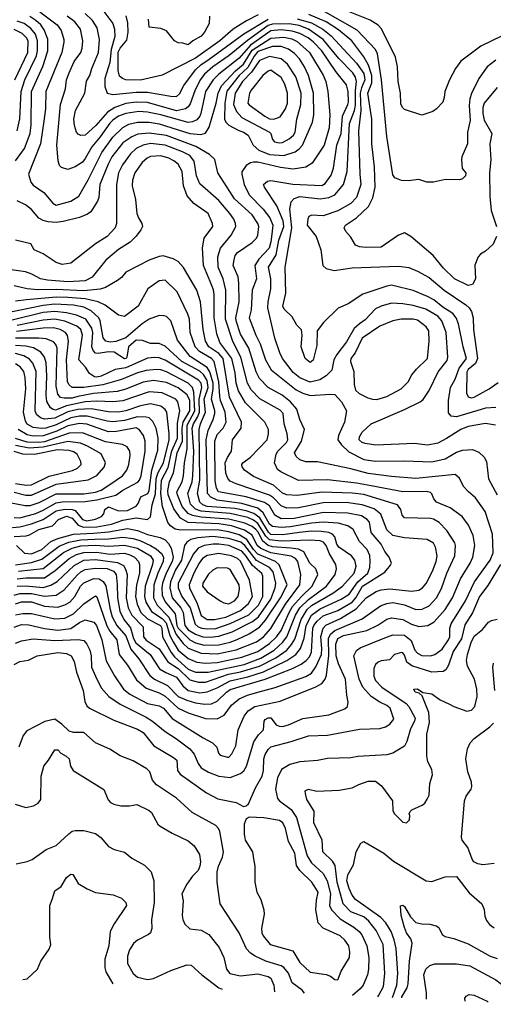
# Model space of a CAD drawing. Extents: x 501367 to 657802, y 482273 to 547541.
# Tile 71 of 256: x 552373 to 555638, y 485413 to 492201. Entities that reach past the tile are written whole.
import ezdxf

# ---------------------------------------------------------------- set-up
doc = ezdxf.new("R2010")
doc.units = 0

msp = doc.modelspace()

# ---------------------------------------------------------------- linework, layer by layer
at = {"layer": '0CON20XD'}
for points in [[(552511.9, 492255), (552632.2, 492165), (552658, 492125), (552677.3, 492065), (552677.3, 492045), (552662.9, 491975), (552552.3, 491705), (552549.8, 491585), (552540.3, 491500.3), (552515.6, 491344.4), (552433.6, 491135), (552450.8, 491080.8), (552465, 491059.4), (552539.9, 491009.9), (552600.4, 490935), (552625, 490922.7), (552725, 490948.9), (552781.1, 490985), (552844.3, 491095.7), (552939.1, 491285), (553015, 491390.3), (553085, 491458.4), (553125, 491479.2), (553185, 491495.2), (553265, 491494.4), (553335, 491482.3), (553545, 491416.3), (553621.9, 491408.1), (553655, 491419.2), (553680.2, 491459.8), (553728.5, 491625), (553741.2, 491695), (553765.3, 491744.7), (553861.6, 491848.4), (553915.1, 491895), (553975, 491990.4), (554105, 492074.1), (554195, 492079.2), (554248.3, 492068.3), (554285, 492050.7), (554371.1, 491975), (554465, 491817.5), (554482.9, 491775), (554498.1, 491705), (554510, 491545), (554505.4, 491455), (554470.8, 491335), (554388.8, 491211.2), (554345, 491183.2), (554258.8, 491171.2), (554171.7, 491181.7), (554015, 491218.9), (553985, 491219.1), (553965, 491214.6), (553934.1, 491195.9), (553905, 491151.2), (553903.2, 491135), (553919.5, 491065), (553953.9, 490993.9), (554052.5, 490895), (554096.7, 490835), (554118.7, 490785), (554111.7, 490721.7), (554105, 490669.2), (554091.8, 490625), (554020.6, 490549.4), (553994.7, 490505), (554005.3, 490415), (553975.2, 490335), (553969.3, 490200.7), (553954.6, 490145), (554001.2, 490025), (554031.6, 489965), (554067.7, 489855), (554105.7, 489785.7), (554278.3, 489648.3), (554325, 489625.2), (554375, 489610), (554515, 489618.9), (554545.7, 489615.7), (554592.5, 489565), (554625.6, 489504.4), (554612.1, 489425), (554570.8, 489335), (554566.8, 489305), (554590.4, 489270.4), (554641.4, 489221.4), (554745, 489169), (554825, 489157.8), (555025, 489159.2), (555215, 489151.4), (555305, 489172.3), (555385, 489219.6), (555425, 489233.1), (555495, 489238.5), (555538.9, 489218.9), (555575, 489184), (555591.5, 489155), (555605.5, 489035), (555665, 488926)], [(552938.5, 492275), (553014, 492175), (553027.2, 492135), (553028.6, 492085), (553004, 491996), (552993.4, 491905), (552960, 491795), (552960.2, 491740.2), (552975.8, 491695), (553015, 491685.3), (553175, 491700), (553255, 491700.4), (553415, 491672.5), (553455, 491670.8), (553475, 491689.1), (553505, 491746.5), (553585.1, 491854.9), (553621.2, 491888.8), (553679.5, 491929.5), (553917.8, 492102.2), (554085.6, 492204.4)], [(555655, 491920.6), (555595.6, 491875), (555537.8, 491795), (555487.4, 491692.6), (555475.4, 491655), (555472.1, 491607.9), (555479.3, 491505), (555460.9, 491425), (555459.2, 491345), (555421.5, 491255), (555419.4, 491235), (555424, 491175), (555448.8, 491145), (555446.2, 491125), (555425, 491103.3), (555405, 491096.7), (555308.3, 491098.3), (555225, 491080.8), (555180.8, 491080.8), (555125, 491098.6), (555050.3, 491089.7), (555005, 491092.2), (554959.4, 491109.4), (554945, 491130), (554904.1, 491395), (554867.8, 491785), (554839.2, 491965), (554825.9, 491995.9), (554698.7, 492128.7), (554395, 492300)], [(555775, 492125.4), (555551.7, 492018.3), (555415, 491914.5), (555376.2, 491865), (555336.8, 491785), (555303.2, 491705), (555299.6, 491665), (555288.9, 491631.1), (555246, 491585), (555221.7, 491568.3), (555145, 491542.5), (555025, 491581.1), (555012.1, 491595), (555001.3, 491621.3), (554999.3, 491695), (554981.1, 491775), (554976.8, 491875), (554962.7, 491942.7), (554868.1, 492138.1), (554843.7, 492163.7), (554788.3, 492198.3), (554594.4, 492275)], [(552345, 491227.1), (552405, 491312.7), (552444.3, 491415), (552451.3, 491475), (552454.8, 491705), (552531.8, 491878.2), (552566.1, 491985), (552566.7, 492066.7), (552540.7, 492130.7), (552518, 492165), (552485.3, 492195), (552442.3, 492222.3)], [(552354.8, 491435.2), (552373.4, 491516.6), (552382.2, 491705), (552409.3, 491785), (552488.3, 491951.7), (552496.7, 491985), (552496.7, 492055), (552481.6, 492101.6), (552450.3, 492140.3), (552404, 492174), (552355, 492191.2)], [(555653.3, 489405), (555585, 489416.6), (555465, 489395.2), (555414.5, 489375.5), (555315, 489312.5), (555255, 489282.3), (555185, 489268), (555095, 489278), (554827.8, 489267.8), (554755, 489278.2), (554733.3, 489285), (554713.5, 489305), (554715.5, 489325), (554733.6, 489356.4), (554795, 489415.6), (555025, 489512.5), (555133.3, 489566.7), (555155, 489583.1), (555196.6, 489643.4), (555257, 489773), (555318.9, 489851.1), (555324.7, 489875), (555313.5, 490045), (555283.5, 490125), (555255, 490157), (555173.9, 490203.9), (555085, 490230.7), (555015, 490242.4), (554935, 490246.4), (554865, 490226.5), (554825, 490208.4), (554755, 490132.4), (554715.4, 490105), (554679.4, 490070.6), (554625, 489978.9), (554558.5, 489891.5), (554539.2, 489855), (554523.8, 489785), (554486.4, 489745), (554441.2, 489718.8), (554375, 489702.7), (554305, 489732.7), (554259.3, 489769.3), (554184.7, 489865), (554166.6, 489905), (554132.5, 490005), (554084.1, 490215), (554085.9, 490255), (554104.1, 490345.9), (554103.8, 490415), (554089.3, 490495), (554139.9, 490580.1), (554159.9, 490679.9), (554194.2, 490775), (554188.9, 490815), (554146.6, 490916.6), (554060, 491045), (554054.3, 491065), (554081.9, 491088.1), (554105, 491091.3), (554255, 491066.9), (554455, 491058.1), (554478.2, 491071.8), (554521, 491129), (554537.4, 491177.4), (554559.6, 491335), (554588.1, 491415), (554597.6, 491535), (554635.7, 491615), (554639.8, 491635), (554638.3, 491705), (554625, 491751.4), (554552.8, 491842.8), (554454.8, 491985), (554398.4, 492045), (554361.6, 492075), (554305, 492105.7), (554252.3, 492122.3), (554175, 492131.3), (554105, 492123), (553964.8, 492025.2), (553885, 491934.4), (553746.9, 491825), (553705.8, 491785), (553654.8, 491705), (553622.7, 491555), (553615, 491534.5), (553595, 491511.1), (553564.5, 491495.5), (553535, 491491.5), (553345.2, 491544.8), (553255, 491563.5), (553195, 491566.5), (553105, 491554.8), (553055, 491535.6), (553015, 491508.1), (552995, 491486.6), (552927.6, 491392.4), (552869.4, 491325), (552825, 491243.5), (552805, 491218.5), (552755, 491186.7), (552705, 491168.6), (552661.2, 491181.2), (552646.7, 491195), (552637.3, 491227.3), (552628.5, 491335), (552654.2, 491615), (552687.9, 491725), (552695.9, 491785), (552712.9, 491835), (552748.1, 491911.9), (552794.6, 491975), (552804, 492005), (552807.6, 492055), (552792.7, 492135), (552753.3, 492185), (552699.6, 492225)], [(554231.6, 492171.6), (554115, 492169.8), (554085, 492159.5), (553942.7, 492057.3), (553817.2, 491952.8), (553703.8, 491875), (553647.5, 491825), (553616.3, 491785), (553580.3, 491709.7), (553549, 491621), (553535, 491600.4), (553515, 491586.4), (553455, 491573.2), (553255, 491629.5), (553175, 491632.2), (553105, 491623.2), (553029.2, 491595), (552977.3, 491562.7), (552897.8, 491472.2), (552825, 491404.1), (552795, 491402.2), (552775, 491412.1), (552765, 491425.8), (552750.9, 491470.9), (552745.3, 491515), (552757.8, 491575), (552821.6, 491695), (552833.1, 491776.9), (552855.6, 491815), (552869.6, 491865), (552917.3, 491975), (552923.3, 492065), (552907.6, 492145), (552874.1, 492195), (552825, 492243.5)], [(554017, 492233), (553936.7, 492193.3), (553845.4, 492134.6), (553752.6, 492055), (553584.2, 491935.8), (553355, 491818.2), (553205, 491784.7), (553105, 491786.4), (553082.2, 491795), (553061.8, 491811.8), (553051.4, 491851.4), (553052.6, 491977.4), (553065, 492003.4), (553110.8, 492059.2), (553121.4, 492115), (553119.3, 492179.3), (553107.6, 492227.6)], [(553682, 492225), (553678, 492175), (553648, 492115), (553625, 492086), (553565.6, 492054.4), (553535, 492026.7), (553498.6, 492038.6), (553465, 492041.1), (553440, 492055), (553385, 492122.9), (553345, 492139.2), (553265, 492150), (553262, 492205)], [(554285, 492206.5), (554385, 492179.3), (554462.3, 492135), (554519.9, 492089.9), (554695, 491900.2), (554745, 491830), (554753.1, 491785), (554728.5, 491731.5), (554720, 491695), (554724.9, 491575.1), (554709.4, 491435), (554718, 491135), (554725.8, 491065), (554694.7, 490975), (554655, 490932.4), (554565, 490882.4), (554465, 490849.3), (554385, 490852), (554366.2, 490843.8), (554360, 490825), (554355.7, 490785), (554415.8, 490705.8), (554450, 490615), (554463.1, 490505), (554486.2, 490485), (554541.1, 490471.1), (554665, 490490.8), (554985, 490500.4), (555055, 490492.3), (555115, 490466.9), (555195, 490422.5), (555298.8, 490335), (555449.1, 490235), (555471.8, 490215), (555488.1, 490188.1), (555499.6, 490145), (555502.2, 490065), (555529.8, 489865), (555515, 489830), (555465, 489788.9), (555455, 489771.4), (555453.8, 489625), (555465, 489600), (555485, 489594.4), (555505, 489598.1), (555609.2, 489655), (555670.9, 489699.1)], [(555660.4, 490705), (555637.7, 490652.3), (555585, 490605.5), (555550, 490585), (555532.5, 490565), (555511.5, 490508.5), (555514.5, 490415), (555494.3, 490375.7), (555465, 490368.6), (555370, 490415), (555295, 490487.5), (555224.3, 490575), (555070, 490705), (555025, 490730.8), (554985, 490714.3), (554865, 490633.5), (554760.9, 490629.1), (554714.4, 490634.4), (554687.3, 490647.3), (554655, 490701.2), (554620.3, 490740.3), (554610, 490765), (554618.1, 490785), (554694.8, 490835.2), (554778.3, 490911.7), (554807.3, 490972.7), (554822.9, 491047.1), (554818.4, 491185), (554799.8, 491345), (554800.4, 491515), (554773.9, 491695), (554800.4, 491765), (554800, 491815), (554777.9, 491887.9), (554745.2, 491945), (554662.6, 492055), (554570.5, 492129.5), (554484.7, 492184.7), (554366.4, 492236.4)], [(552339.8, 491785), (552428.4, 491975), (552430.6, 492055), (552420.5, 492075), (552390, 492105), (552335, 492133.2)], [(555655, 489527.5), (555585, 489522), (555553.2, 489513.2), (555385, 489461.9), (555347.9, 489467.9), (555329.5, 489489.5), (555328.1, 489575), (555342.8, 489665), (555375, 489721.9), (555401.7, 489798.3), (555453.5, 489865), (555430.6, 489945), (555398.3, 490105), (555381.9, 490145), (555358, 490175), (555289.2, 490219.2), (555228.4, 490268.4), (555185, 490292.3), (555085, 490332.9), (554955, 490366.8), (554935, 490370), (554905, 490364.6), (554738.3, 490308.3), (554638.3, 490241.7), (554568.3, 490211.7), (554467.5, 490112.5), (554424.2, 490055.8), (554420.5, 489955), (554396.1, 489853.9), (554375, 489836.5), (554340.6, 489865), (554313.1, 489945), (554320, 490025), (554315, 490062.5), (554284, 490095), (554251.1, 490151.1), (554196.9, 490205), (554186.4, 490225), (554207.2, 490315), (554203.8, 490495), (554249, 490765), (554234.5, 490895.5), (554244.8, 490945), (554265, 490968.4), (554305, 490981.4), (554445, 490965.7), (554504.4, 490975.6), (554546.1, 490993.9), (554606.1, 491065), (554630, 491155), (554646.6, 491485), (554680, 491575), (554687.6, 491612.4), (554687.3, 491712.7), (554694.6, 491775), (554687.9, 491805), (554669.4, 491835), (554573.5, 491933.5), (554465.1, 492065.1), (554365, 492134.6), (554300.4, 492160.4), (554231.6, 492171.6)], [(554195, 491263.5), (554270.9, 491289.1), (554300.5, 491309.5), (554323.6, 491336.4), (554392.1, 491495), (554399.8, 491545), (554397.5, 491695), (554363.5, 491815), (554335.7, 491875), (554301, 491931), (554267.2, 491967.2), (554225, 491998.3), (554175.8, 492015.8), (554115, 492016.7), (554015, 491980.9), (553989.9, 491950.1), (553945, 491872.1), (553886.4, 491815), (553801.6, 491708.4), (553786.2, 491625), (553784.8, 491514.8), (553793.8, 491495), (553815, 491472.9), (553879.3, 491439.3), (553916.2, 491426.2), (553947.1, 491405), (553981.4, 491335), (554020.8, 491300.8), (554095, 491272.2), (554195, 491263.5)], [(554161.5, 491351.5), (554185, 491353.3), (554231.6, 491378.4), (554260.8, 491405), (554272.9, 491425), (554283.8, 491515), (554311.6, 491615), (554312.6, 491695), (554276.1, 491806.1), (554218.1, 491895), (554175, 491930.2), (554095, 491947.8), (554025, 491920), (553971.7, 491838.3), (553909.7, 491775), (553857.8, 491695), (553847.9, 491615), (553867.6, 491567.6), (553905, 491525.8), (554095, 491425.8), (554103.9, 491415), (554115.5, 491375.5), (554129.1, 491359.1), (554161.5, 491351.5)], [(554125, 491514), (554168.6, 491531.4), (554204.7, 491585), (554218.4, 491625), (554218.6, 491695), (554201.9, 491755), (554175, 491802.5), (554105, 491852.3), (554085, 491845.4), (554048.8, 491815), (553969.2, 491715), (553956.7, 491693.3), (553946.7, 491625), (553955, 491612.5), (554062.7, 491535), (554095, 491516.4), (554125, 491514)], [(555665, 491732.1), (555575.9, 491625), (555566.2, 491595), (555565.7, 491555), (555575, 491507.5), (555627.5, 491415), (555614.6, 491344.6), (555620.9, 491235), (555612.3, 491145), (555612.9, 490985), (555623.1, 490885), (555659.2, 490775)], [(552335, 487754.4), (552375, 487775.6), (552434.4, 487785.6), (552493.3, 487815), (552635, 487837.5), (552695, 487831.6), (552728.1, 487815), (552748.2, 487775), (552763.5, 487703.5), (552810.5, 487575), (552821.3, 487501.3), (552835, 487470), (552855, 487453.3), (553022, 487372), (553185, 487309.1), (553225, 487286.4), (553298.6, 487195), (553434.4, 487115), (553456.7, 487095), (553461.1, 487025), (553478.9, 486998.9), (553660.7, 486870.7), (553739.2, 486829.2), (553864.5, 486804.5), (553915, 486777.5), (553935, 486780), (553950, 486795), (553999.2, 486905), (554044.1, 486985), (554054.2, 487025), (554055.8, 487104.2), (554065.2, 487134.8), (554085, 487170.5), (554105, 487187.5), (554245.3, 487224.7), (554365, 487264.6), (554495, 487268.5), (554715, 487309.1), (554855, 487313.3), (554895, 487325.7), (554924, 487345), (554952.3, 487377.7), (554927.5, 487455), (554905, 487473.3), (554855, 487495.9), (554795, 487535.4), (554738.4, 487598.4), (554714, 487655), (554676.7, 487815), (554695, 487852.5), (554719.4, 487870.6), (554890.2, 487939.8), (554945, 487960.3), (555025, 487956.7), (555070.9, 487920.9), (555097.2, 487855), (555115, 487833.8), (555145, 487818), (555205, 487814.7), (555235, 487823.6), (555285, 487860.5), (555328.6, 487925), (555337.8, 487945), (555339.1, 488005), (555348.2, 488035), (555445.8, 488194.2), (555508.2, 488325), (555617.2, 488475), (555637.3, 488525), (555632.7, 488655), (555580.9, 488810.9), (555515, 488904.4), (555467.1, 488945), (555431.8, 488981.8), (555405, 489039.4), (555375, 489064.5), (555105, 489037.5), (554935, 489050.8), (554775, 489071), (554655, 489105.2), (554425, 489151.9), (554345, 489153.3), (554305, 489165.6), (554278.8, 489188.8), (554266.4, 489215), (554316.5, 489295), (554335.8, 489375.8), (554305, 489443.8), (554282.5, 489515), (554239.2, 489565), (554182, 489612), (554085, 489665.9), (554025, 489726.2), (554002.5, 489772.5), (553952.8, 489935), (553895, 490033.1), (553865.2, 490125), (553862.3, 490145), (553885.7, 490255), (553884.7, 490385), (553879, 490429), (553845.4, 490505), (553850.5, 490545), (553859.5, 490575), (553875.3, 490594.7), (553975.5, 490665), (554005.7, 490694.3), (554014.6, 490715), (554022.4, 490775), (554015, 490796.5), (553975, 490855.4), (553854.7, 490965), (553822, 491015), (553737.8, 491145), (553717.4, 491237.4), (553681.7, 491271.7), (553587.4, 491327.4), (553385, 491401.2), (553265, 491419.1), (553188.5, 491411.5), (553145, 491392.7), (553085, 491351.6), (553008.9, 491255), (552982.5, 491205), (552925.9, 491065), (552918, 490975), (552910.1, 490949.9), (552863.4, 490876.6), (552840.4, 490859.6), (552785, 490837.9), (552671.8, 490808.2), (552625, 490803.4), (552568.1, 490808.1), (552535, 490815.3), (552505, 490832.3), (552455, 490892.5), (552413.5, 490923.5), (552355, 490952.5)], [(552345, 487901.8), (552385, 487918.6), (552465, 487933.2), (552615, 487920.8), (552777.1, 487927.1), (552815, 487920), (552836, 487896), (552855.8, 487855), (552864.7, 487815), (552867.3, 487737.3), (552894.7, 487675), (552935.6, 487595.6), (552987.1, 487535), (553065, 487480.8), (553245, 487392.7), (553289.2, 487365), (553375, 487293.4), (553455, 487243.3), (553545, 487174.7), (553575, 487137.9), (553602.8, 487072.8), (553625, 487043.3), (553673.6, 487013.6), (553745, 486986.7), (553825, 486976.8), (553895, 487002.9), (553918.8, 487021.2), (553936.3, 487053.7), (553987.2, 487222.8), (554019.1, 487270.9), (554054.2, 487305), (554057.5, 487365), (554065, 487376.4), (554085, 487387.5), (554105, 487387.5), (554140.3, 487340.3), (554160.8, 487330.8), (554185, 487328.9), (554225, 487338.6), (554325, 487383.2), (554505, 487408.7), (554615, 487450), (554631.9, 487465), (554638.5, 487495), (554627.7, 487545), (554619.1, 487655), (554570.9, 487760.9), (554555.6, 487815), (554552.4, 487895), (554566.2, 487935), (554605.6, 487955), (554765, 487989.3), (554842.5, 488027.5), (554905, 488067.5), (554935, 488077.7), (555015, 488065.8), (555074.2, 488034.2), (555125, 488016.4), (555186.1, 488023.9), (555229.7, 488050.3), (555305.8, 488135), (555356.2, 488215), (555410.8, 488345), (555478.8, 488455), (555496.7, 488495), (555511.3, 488575), (555498.2, 488645), (555466.4, 488716.4), (555422.2, 488775), (555341.4, 488835), (555245.3, 488875.3), (555227.5, 488897.5), (555215, 488932), (555205, 488940.5), (555175, 488948.2), (555015, 488944.8), (554796.6, 488986.6), (554695, 489005.6), (554495, 489028.9), (554295, 489023.1), (554173.2, 489083.2), (554150.2, 489100.2), (554130, 489145), (554141.2, 489205), (554152.9, 489227.1), (554211.4, 489285), (554221, 489305), (554217.4, 489345), (554196.7, 489415), (554188.8, 489485), (554169.2, 489509.2), (554027.8, 489587.8), (553968.2, 489648.2), (553943, 489695), (553898, 489875), (553843.1, 489983.1), (553792.6, 490135), (553793.5, 490335), (553775.8, 490415), (553742.3, 490495), (553739.8, 490565), (553758.4, 490625), (553830, 490715), (553863.5, 490775), (553861.8, 490795), (553848.5, 490825), (553822.5, 490865), (553745, 490953.3), (553615, 491068.5), (553591.7, 491125), (553575.7, 491225), (553545, 491263.2), (553495, 491289.8), (553375, 491336.2), (553275, 491346.6), (553225, 491336.1), (553176.9, 491313.1), (553135.9, 491275), (553080.9, 491199.1), (553054.3, 491145), (553039.2, 491065), (553040, 490795), (553030.8, 490765), (552975, 490706.4), (552895, 490655.4), (552725, 490521.4), (552666.8, 490513.2), (552625, 490525.6), (552535, 490586), (552472.5, 490615), (552450, 490655), (552345, 490679.6)], [(552335, 488013.7), (552385, 488030.4), (552435, 488029.4), (552543.5, 488003.5), (552635, 487992.3), (552726.2, 488003.8), (552785.1, 488044.9), (552825, 488062.9), (552885, 488047.7), (552903.2, 488025), (552938.8, 487925), (552969.7, 487779.7), (553026.2, 487676.2), (553089.2, 487585), (553131.3, 487551.3), (553255, 487486.4), (553335, 487470), (553363.5, 487455), (553424.1, 487384.1), (553638.8, 487248.8), (553702.5, 487215), (553732, 487185), (553744.1, 487144.1), (553755, 487130), (553805.9, 487115.9), (553815, 487117.1), (553835, 487138.6), (553862.9, 487195), (553878.5, 487305), (553920.8, 487399.2), (553947.1, 487435), (553995, 487466.4), (554167.9, 487502.1), (554415, 487600.8), (554454.8, 487625.2), (554479.6, 487655), (554487.9, 487682.1), (554503.5, 487816.5), (554502.7, 487935), (554516.6, 487963.4), (554545, 487989.5), (554735, 488070), (554860.5, 488159.5), (554905, 488176.8), (554945, 488183.2), (555025, 488167.7), (555105, 488134.7), (555146.6, 488136.6), (555195, 488160.4), (555245.3, 488215), (555279.9, 488280.1), (555317.3, 488385), (555372.2, 488505), (555378, 488575), (555372.5, 488595), (555318.7, 488678.7), (555265, 488733.6), (555225, 488756.7), (555205, 488760.9), (555025, 488767.1), (555008.6, 488785), (555001.4, 488825), (554977.1, 488855), (554745, 488927.3), (554665, 488936.2), (554455, 488943.3), (554285, 488921.1), (554214.5, 488924.5), (554185, 488935.9), (554122.1, 488992.1), (553985, 489051.1), (553923.1, 489095), (553907, 489117), (553904.6, 489135), (553910.9, 489145), (553965, 489185.5), (554079.5, 489305), (554089.1, 489345), (554088.2, 489375), (554063.5, 489425), (553929.5, 489559.5), (553881.2, 489641.2), (553865.5, 489695), (553859.2, 489765), (553834.9, 489864.9), (553753.8, 489975), (553732, 490035), (553713.4, 490145), (553713.6, 490306.4), (553708, 490338), (553685.4, 490394.6), (553640.2, 490505), (553633.3, 490626.7), (553644.4, 490695), (553703.3, 490775), (553702.2, 490795), (553671.1, 490865), (553573.6, 490933.6), (553526.7, 490986.7), (553501.6, 491055), (553493.7, 491155), (553465.4, 491205), (553435, 491227.8), (553401.4, 491245), (553345, 491261.2), (553275, 491256.9), (553250.9, 491245), (553217.1, 491215), (553165.9, 491145), (553151.2, 491095), (553148.1, 491055), (553170.5, 490960.5), (553181.5, 490865), (553191.4, 490835), (553215.7, 490795), (553219.2, 490775), (553208.7, 490751.3), (553175, 490707.5), (553135, 490666.4), (553054.8, 490615.2), (552966.2, 490543.8), (552871.8, 490425), (552825, 490400.4), (552705, 490393.2), (552563.9, 490403.9), (552517.1, 490415), (552457, 490447), (552412, 490462), (552265, 490483.6)], [(552345, 488097), (552395, 488107.8), (552455, 488107.5), (552615, 488069.6), (552685, 488075.7), (552744.7, 488105), (552815, 488173.3), (552861.1, 488205), (552895, 488229.5), (552905, 488222.2), (552972.6, 488022.6), (552994, 487985), (553041.8, 487925), (553059.4, 487825), (553115, 487751.2), (553178.6, 487648.6), (553245, 487593.2), (553335, 487559.1), (553375, 487537.7), (553465, 487454.3), (553535, 487422.7), (553655, 487382.4), (553735, 487379.7), (553783.1, 487406.9), (553833.2, 487475), (553885, 487519.1), (553943.1, 487545), (554014.2, 487565), (554135, 487596.1), (554345, 487672.6), (554385, 487695.3), (554415, 487738.5), (554452.5, 487825), (554456.5, 487865), (554448.2, 487945), (554464.4, 488005), (554483.2, 488026.8), (554585, 488073.5), (554691.7, 488138.3), (554761.1, 488215), (554830.5, 488259.5), (554865, 488270.5), (554925, 488277), (555075, 488260.3), (555125, 488268.9), (555149.1, 488285), (555175, 488314.5), (555218, 488398), (555243.5, 488465), (555251.3, 488505), (555240, 488565), (555225, 488592.2), (555182.6, 488617.4), (555025, 488627.9), (554945, 488643.8), (554904.1, 488684.1), (554862.6, 488792.6), (554817.7, 488827.7), (554735, 488856.3), (554623.1, 488873.1), (554465, 488870.5), (554295, 488834.4), (554213.5, 488833.5), (554175, 488849.3), (554123.7, 488903.7), (554095, 488923.8), (553865, 489000.4), (553825, 489019.1), (553808.3, 489038.3), (553793.9, 489073.9), (553790.4, 489145), (553806.6, 489183.4), (553833.8, 489225), (553840.8, 489305), (553900.4, 489385), (553902.9, 489425), (553819.1, 489599.1), (553775.3, 489864.7), (553745, 489900.2), (553677.7, 489945), (553654.8, 489985), (553637.4, 490065), (553619.2, 490255), (553594.7, 490335), (553503.2, 490493.2), (553465, 490533.5), (553431.6, 490551.6), (553362, 490572), (553335, 490568.8), (553265, 490542.7), (553105, 490459.2), (553075, 490422.9), (553048.1, 490401.9), (552964.8, 490355.2), (552927.7, 490342.3), (552815, 490331.6), (552625, 490339.6), (552497.2, 490337.2), (552425, 490345.3), (552335, 490366)], [(552345, 488172.9), (552385, 488186.6), (552455, 488186.6), (552545, 488158.1), (552635, 488151.5), (552685, 488166.1), (552717.8, 488185), (552752.3, 488225), (552792.4, 488295), (552815, 488317.5), (552885, 488347.6), (552920.6, 488345), (552948.3, 488328.3), (552967.2, 488297.2), (552996.7, 488135), (553011.4, 488085), (553041.7, 488025), (553103.8, 487953.8), (553140.2, 487860.2), (553195, 487794.6), (553270.2, 487680.2), (553302.1, 487655), (553391.5, 487611.5), (553465, 487534.8), (553525, 487508.4), (553585, 487491.2), (553648.6, 487481.4), (553695, 487484.8), (553735, 487503.5), (553797.7, 487565), (553825, 487583.4), (554065.7, 487654.3), (554252.5, 487727.5), (554312.9, 487757.1), (554348, 487782), (554371.4, 487808.6), (554385, 487841.4), (554394.9, 488005.1), (554401, 488025), (554423.7, 488055), (554465, 488090.3), (554565, 488127), (554664.9, 488185.1), (554691.1, 488215), (554736.7, 488295), (554889.1, 488390.9), (554929.7, 488440.3), (554936.2, 488455), (554920, 488495), (554889.6, 488535), (554865.9, 488585), (554796.2, 488665), (554785, 488735.7), (554768.2, 488755), (554729.5, 488779.5), (554635, 488798.4), (554467.1, 488802.9), (554265, 488762.4), (554175, 488760.4), (554130.7, 488785), (554095, 488848.8), (554061.4, 488871.4), (553935, 488911.4), (553744.6, 488945), (553729.9, 488969.9), (553721.5, 489021.5), (553717.4, 489295), (553735, 489342), (553775.9, 489385), (553795.3, 489425), (553789.5, 489495), (553757.3, 489575), (553753.1, 489603.1), (553745.1, 489705), (553713.9, 489843.9), (553694.3, 489864.3), (553613.1, 489913.1), (553582.6, 489945), (553548.4, 490045), (553543.3, 490135), (553531, 490171), (553458.2, 490325), (553375, 490404.3), (553335, 490401.4), (553257.1, 490345), (553190.5, 490225), (553095, 490153.3), (553054, 490164), (552963.2, 490233.2), (552913.1, 490255), (552825, 490275.1), (552705, 490284.6), (552625, 490288), (552420.4, 490269.6), (552345, 490260)], [(552335, 488232.9), (552374.7, 488245.3), (552455, 488245.1), (552545, 488226.8), (552625, 488232.5), (552679.2, 488270.8), (552768.3, 488371.7), (552795, 488394), (552825, 488409.5), (552895, 488419.5), (552975, 488416.2), (553019.3, 488399.3), (553037.8, 488375), (553045, 488306.7), (553046.6, 488215), (553062.5, 488122.5), (553090, 488065), (553137.2, 488007.2), (553158.1, 487935), (553173.1, 487905), (553272.4, 487825), (553336.4, 487726.4), (553379.9, 487699.9), (553455, 487667.3), (553497.9, 487607.9), (553535, 487577.1), (553615, 487559.8), (553665, 487566.3), (553735, 487595.2), (553825, 487643.7), (553945, 487670.3), (554054.4, 487705.6), (554215, 487783.8), (554275.9, 487824.1), (554309.6, 487865), (554333.2, 487936.8), (554347, 488025), (554383.5, 488096.5), (554445, 488139.7), (554590, 488205), (554645, 488241), (554703.9, 488326.1), (554772.1, 488385), (554786.5, 488425), (554789.3, 488465), (554785.8, 488505.8), (554768.3, 488548.3), (554714.4, 488604.4), (554672.6, 488685), (554635, 488711.4), (554569.4, 488729.4), (554465, 488736.8), (554385, 488729.6), (554238.8, 488705), (554175, 488700.5), (554115, 488707.1), (554095, 488721.9), (554051.7, 488801.7), (554015, 488832.4), (553905, 488866.1), (553735, 488888.5), (553689.6, 488909.6), (553667, 488935), (553658.8, 489305), (553671.6, 489368.4), (553705.8, 489444.2), (553717.2, 489485), (553717.2, 489505), (553695.4, 489585), (553706.9, 489655), (553705.7, 489695), (553682.9, 489772.9), (553665, 489802.4), (553547.7, 489877.7), (553460.6, 489990.6), (553413.8, 490123.8), (553385, 490153.5), (553369.8, 490159.8), (553335, 490160.8), (553265, 490135.3), (553217.2, 490102.8), (553105, 490006.4), (553035, 489981.1), (552996.8, 489976.8), (552967.3, 489985), (552948.3, 490008.3), (552928.3, 490125), (552919.5, 490145), (552865, 490193.5), (552815, 490219.5), (552745, 490231.7), (552615, 490240.2), (552535, 490230.5), (552265, 490174)], [(552355, 488294.9), (552415, 488298.3), (552535, 488286.9), (552587.3, 488302.7), (552631.8, 488328.2), (552748.6, 488438.6), (552815, 488474.6), (552895, 488479.6), (553048.2, 488458.2), (553087.9, 488437.9), (553103.3, 488413.3), (553113.5, 488375), (553108.1, 488215), (553121.2, 488145), (553145.6, 488095), (553223.3, 488015), (553227.3, 487945), (553245, 487924), (553335, 487862.7), (553394.4, 487774.4), (553465, 487727.5), (553545, 487648.8), (553605, 487633.4), (553655, 487634.5), (553811.5, 487688.5), (553896.2, 487703.8), (554025, 487743.3), (554138.1, 487801.9), (554213.9, 487855), (554247.5, 487892.5), (554270.1, 487929.9), (554314, 488066), (554354.6, 488135), (554385, 488161.1), (554532.7, 488247.3), (554598, 488295), (554679.5, 488385), (554692.4, 488432.4), (554682.9, 488475), (554659.6, 488505), (554573.1, 488565), (554560, 488585), (554546.4, 488636.4), (554530, 488655), (554505, 488665.2), (554453.3, 488673.3), (554385, 488674), (554302.5, 488665), (554185, 488649.7), (554105, 488652.2), (554088.2, 488668.2), (554027.5, 488767.5), (553986.5, 488796.5), (553935, 488814.7), (553855, 488830.7), (553665, 488845.4), (553634.7, 488855), (553615.2, 488875), (553598.5, 488935), (553614.6, 489025.4), (553610, 489375), (553620, 489415), (553653.7, 489495), (553645.1, 489585), (553671.1, 489665), (553665, 489712.5), (553640.2, 489755), (553615, 489778.3), (553490, 489845), (553375, 489950.9), (553335, 489969.4), (553275, 489969.4), (553219.8, 489989.8), (553175, 489990.5), (553122.3, 489945), (553111.3, 489875), (553106, 489865), (553095, 489861.6), (553025, 489908.5), (552985, 489911.6), (552915, 489898.6), (552895, 489901.2), (552879.9, 489919.9), (552871.2, 489945), (552877.3, 490045), (552870.2, 490075), (552828.4, 490135), (552765, 490164.2), (552695, 490180.6), (552615, 490189.5), (552535, 490180.9), (552321.5, 490128.5)], [(552365, 488398.2), (552535, 488417.2), (552675, 488526.4), (552735, 488556.4), (552795, 488572.7), (552895, 488577.3), (552985, 488570.1), (553095, 488577.4), (553185, 488556.8), (553275.6, 488505.6), (553292.3, 488475), (553289.5, 488445), (553237.5, 488295), (553233.3, 488225), (553242.2, 488185), (553280.6, 488120.6), (553355, 488072), (553383.1, 488043.1), (553409.1, 487955), (553430.9, 487910.9), (553465, 487853.7), (553535, 487796.2), (553595, 487771.9), (553655, 487763.8), (553735, 487768.4), (553905, 487805.1), (554015, 487845.8), (554095, 487900.4), (554142.8, 487945), (554175, 487990.8), (554229.6, 488115), (554253.4, 488155), (554315, 488225.2), (554390.2, 488295), (554427.5, 488375), (554415.4, 488415), (554373.9, 488455), (554332.6, 488532.6), (554295, 488551.6), (554242.2, 488557.8), (554115, 488567.1), (554085, 488576.2), (554047, 488607), (554018.2, 488665), (554001.5, 488685), (553975, 488706.7), (553925, 488729.4), (553815, 488758.3), (553625, 488771.1), (553565, 488781.7), (553535, 488795.6), (553493.5, 488845), (553460.2, 488925), (553457.3, 488945), (553492, 489015), (553502.4, 489055), (553508.8, 489145), (553527.1, 489242.9), (553527.3, 489405), (553581.4, 489505), (553573.9, 489633.9), (553564.4, 489665), (553533.4, 489695), (553385, 489773), (553345, 489786), (553315, 489788.5), (553245, 489783.2), (553185, 489765.2), (553075, 489719), (552945, 489684), (552815, 489664.8), (552735, 489665.3), (552712.9, 489682.9), (552703.3, 489705), (552694.8, 489855), (552709.2, 489985), (552702.7, 490022.7), (552687.7, 490045), (552652.5, 490065), (552605, 490075.2), (552535, 490073.1), (552351.5, 490051.5)], [(552355, 488345.6), (552415, 488353), (552545, 488353.8), (552617.3, 488402.7), (552713, 488487), (552765, 488513.2), (552815, 488527), (552905, 488529.9), (552993.5, 488516.5), (553095, 488522.3), (553132.1, 488512.1), (553164, 488495), (553192.4, 488465), (553198.8, 488445), (553198.1, 488385), (553178.3, 488305), (553171.7, 488225), (553182.4, 488172.4), (553207.3, 488115), (553255, 488070), (553342.6, 488025), (553351.7, 488005), (553356.7, 487945), (553417.4, 487837.4), (553439.3, 487809.3), (553535, 487723.5), (553585, 487703.5), (553672.1, 487702.1), (553920.8, 487755), (554035, 487800.1), (554127.8, 487855), (554185, 487906), (554215.2, 487945), (554274.3, 488095), (554304.6, 488145), (554365, 488202.7), (554487.3, 488295), (554547.8, 488375), (554558, 488415), (554551.3, 488445), (554508, 488518), (554486.7, 488576.7), (554468.2, 488598.2), (554445, 488607), (554375, 488613.6), (554245, 488607.3), (554174.9, 488604.9), (554095, 488614.9), (554069.9, 488639.9), (554015, 488727), (553985, 488750.1), (553945, 488768.3), (553825, 488796.1), (553625, 488811.4), (553585, 488827.3), (553550.2, 488860.2), (553531.6, 488935), (553561.6, 489015), (553566.9, 489055), (553573, 489225), (553562, 489385), (553570.6, 489415), (553599, 489461), (553611.9, 489495), (553609.5, 489585), (553627.6, 489665), (553623.5, 489695), (553606.3, 489716.3), (553375, 489854), (553335, 489868.7), (553305, 489871.2), (553253.8, 489866.2), (553105, 489799.6), (553032.1, 489787.9), (552935, 489743.4), (552905, 489736.2), (552888.7, 489738.7), (552855, 489762.4), (552825.8, 489805.8), (552779.7, 489855), (552805.2, 490025), (552793.9, 490063.9), (552766.9, 490086.9), (552685, 490122.7), (552615, 490135.7), (552535, 490129.6), (552355, 490092.3)], [(554835, 489583.1), (554905, 489603.3), (555003.8, 489656.2), (555051.5, 489705), (555077.3, 489752.7), (555108.4, 489791.6), (555185, 489864.2), (555195.4, 489985), (555194.5, 490055), (555175, 490082.5), (555115, 490130), (555085, 490136.6), (555002.5, 490135), (554945, 490124.6), (554855, 490087.7), (554735, 490005.9), (554685.9, 489904.1), (554656.6, 489865), (554654.3, 489844.3), (554675.4, 489775), (554677.9, 489685), (554687.6, 489647.6), (554713.2, 489623.2), (554773.4, 489593.4), (554805, 489583.8), (554835, 489583.1)], [(552345, 488443.1), (552455, 488459.6), (552525, 488480.5), (552645, 488570.5), (552711.3, 488598.7), (552794.5, 488615.5), (552890.5, 488619.5), (552985, 488621), (553085, 488634), (553155, 488622.9), (553200.1, 488610.1), (553275.6, 488575.6), (553313.3, 488553.3), (553350.4, 488520.4), (553364.1, 488495), (553362.8, 488465), (553325.1, 488385), (553296.9, 488305), (553296.4, 488215), (553320.7, 488165), (553402, 488082), (553451.3, 487961.3), (553500, 487900), (553535, 487867.4), (553625, 487833.2), (553735, 487829.7), (553864.6, 487855.4), (554005, 487911.2), (554052.6, 487945), (554105, 488004.7), (554205, 488171.6), (554303.9, 488305), (554312, 488375), (554290.2, 488465), (554275, 488485.3), (554245, 488502.6), (554105, 488524.2), (554035, 488554.1), (554011.1, 488575), (553975, 488646), (553921.7, 488681.7), (553832, 488712), (553746.2, 488726.2), (553534.9, 488734.9), (553481.4, 488765), (553435, 488828.2), (553397.3, 488925), (553394.3, 488955.7), (553405.5, 489014.5), (553432.7, 489077.3), (553457.6, 489215), (553494.5, 489295), (553493.4, 489385), (553498.8, 489425), (553545.1, 489505), (553545, 489575.6), (553527, 489615), (553465, 489663.2), (553385, 489700.4), (553295, 489713.7), (553225, 489700.7), (553105, 489654), (553045, 489638.3), (552882.5, 489622.5), (552773, 489603), (552735, 489592.5), (552680.5, 489590.5), (552655, 489596.8), (552635, 489618.6), (552624.4, 489675), (552630.6, 489935), (552621.7, 489961.7), (552605, 489978.9), (552555, 490000.2), (552505, 490006.2), (552345.1, 490005.1)], [(552351.1, 488575), (552405, 488522.7), (552455, 488517.5), (552525, 488547.5), (552586.9, 488603.1), (552636.8, 488623.2), (552745, 488654.1), (552881.2, 488661.2), (552985, 488670.6), (553115, 488692.5), (553185, 488678.4), (553255, 488652.7), (553341.6, 488631.6), (553375.3, 488615.3), (553399.9, 488589.9), (553418.1, 488558.1), (553431.3, 488495), (553423.4, 488465), (553382.4, 488385), (553356.9, 488315), (553351.9, 488285), (553354.3, 488234.3), (553375, 488187.7), (553444.2, 488105), (553457, 488025), (553466.4, 488005), (553545, 487924.8), (553585, 487904.9), (553645, 487889.6), (553745, 487892.1), (553825, 487908.8), (553872.4, 487927.6), (553954.3, 487965.7), (554025, 488013), (554068.1, 488061.9), (554170.5, 488215), (554216.1, 488305), (554162.2, 488442.2), (554135.4, 488465), (554015, 488515.9), (553985, 488548.6), (553938.1, 488618.1), (553885, 488649.2), (553815, 488670.2), (553735, 488684.4), (553481.9, 488681.9), (553445, 488689.3), (553411.7, 488711.7), (553394, 488734), (553356.6, 488845), (553347, 488935), (553350, 489025), (553396.6, 489113.4), (553422.7, 489227.3), (553461.4, 489315), (553461.8, 489418.2), (553475.9, 489505), (553462.5, 489565), (553448.2, 489585), (553355, 489627.7), (553265, 489635.2), (553085, 489573.4), (553015, 489565.5), (552905, 489570.9), (552825, 489565.8), (552695, 489538.4), (552620.4, 489509.6), (552602.7, 489512.7), (552585.5, 489525.5), (552559.2, 489569.2), (552554.5, 489615), (552559.8, 489745), (552555.9, 489835), (552545, 489873.6), (552518, 489908), (552468.7, 489938.7), (552415, 489949.5), (552345, 489954.6)], [(552335, 488638.1), (552417.8, 488642.2), (552441.4, 488648.6), (552503.8, 488686.2), (552598.6, 488711.4), (552641.1, 488755), (552695, 488778.1), (552735, 488765.2), (552775, 488716.6), (552812.2, 488702.2), (552904.5, 488705.5), (553006.2, 488723.8), (553085, 488750.4), (553175, 488766.3), (553255, 488755.5), (553275.7, 488774.3), (553285.6, 488855), (553308.5, 488931.5), (553313.9, 489036.1), (553326.2, 489075), (553364.6, 489145), (553402.8, 489305), (553404.1, 489345), (553387.7, 489495), (553375, 489514), (553345, 489535.3), (553275, 489552), (553205, 489539.6), (553105, 489503), (553055, 489494.2), (552985, 489496.6), (552866.8, 489516.8), (552773.3, 489513.3), (552705, 489496.5), (552615, 489452.6), (552545, 489445.6), (552515.8, 489455.8), (552489.9, 489479.9), (552478.7, 489505), (552487.5, 489775), (552463.1, 489833.1), (552441.4, 489861.4), (552402.6, 489882.6), (552345, 489898.2)], [(552275, 488694.7), (552375, 488705.1), (552455, 488725.4), (552535, 488753.9), (552625, 488814.9), (552685, 488825.9), (552733.7, 488823.7), (552755, 488815.9), (552807, 488755), (552835.8, 488745), (552895, 488757), (552936.7, 488775), (552953.1, 488795), (552960.6, 488825), (552985, 488842.2), (553055, 488814.3), (553115, 488817.2), (553175, 488847.5), (553190.3, 488865), (553207.7, 488912.3), (553256.7, 488935), (553265, 488956), (553283.1, 489095), (553326.3, 489233.7), (553327.4, 489315), (553312.7, 489385), (553291.1, 489431.1), (553265, 489454.7), (553245, 489459.5), (553185, 489462.5), (553095, 489437.9), (553015, 489427.2), (552975, 489431.8), (552837.1, 489467.1), (552785, 489467.6), (552725, 489456.8), (552625, 489407.2), (552553.5, 489385), (552525, 489381.5), (552465, 489389), (552425, 489413.3), (552412.1, 489432.1), (552398.9, 489495), (552414.8, 489655), (552411.6, 489735), (552402.6, 489775), (552377, 489807), (552345, 489829)], [(552335, 488768.3), (552375, 488767), (552485, 488797.2), (552535, 488818.5), (552625, 488870), (552665, 488876.9), (552825, 488879.7), (552905, 488890.9), (553036.5, 488923.5), (553083.8, 488956.2), (553187.2, 489012.8), (553198.7, 489025), (553210.7, 489055), (553237, 489225), (553238.8, 489295), (553226.9, 489335), (553197.3, 489375), (553175, 489386.2), (553039.4, 489360.6), (552985, 489360.2), (552835, 489411.7), (552785, 489416), (552705, 489400.8), (552630, 489365), (552535, 489331.2), (552465, 489329.5), (552425, 489339.1), (552362.3, 489375)], [(552255, 488881.8), (552411.3, 488851.3), (552445, 488852.1), (552506.8, 488873.2), (552625, 488930.8), (552815, 488932.9), (552895, 488942.8), (552935, 488957.7), (552995, 488995.8), (553081.5, 489055), (553110.4, 489095), (553124.7, 489135), (553133.5, 489196.5), (553131.6, 489225), (553114.5, 489255), (553082.5, 489272.5), (552965, 489291.5), (552805, 489351.7), (552715, 489350.4), (552545, 489291.3), (552505, 489285.8), (552425, 489287.6), (552344.5, 489314.5)], [(552335, 488942.8), (552415, 488923.8), (552455, 488922.7), (552625, 488998.9), (552845, 489027.6), (552905, 489058.9), (552954.7, 489115.3), (552965.5, 489145), (552935, 489206.9), (552841.5, 489261.5), (552792.2, 489282.2), (552705, 489293), (552535, 489252.8), (552437.7, 489247.7), (552345, 489265.3)], [(552344, 489004), (552417.5, 488992.5), (552455, 488994.8), (552575.4, 489054.6), (552738.1, 489091.9), (552770.7, 489109.3), (552796.2, 489135), (552794.6, 489155), (552768.2, 489205), (552745, 489222.5), (552715, 489231), (552634.6, 489234.6), (552475, 489203.2), (552395, 489206.4), (552335, 489223.1)], [(553685, 487944.9), (553745, 487950.6), (553838.8, 487981.2), (553977.2, 488052.8), (554018.6, 488085), (554105.3, 488204.7), (554134.8, 488285), (554137.6, 488315), (554119.9, 488395), (554095, 488423.8), (554005, 488473), (553925.4, 488575), (553897.9, 488597.9), (553815, 488624.7), (553705, 488638.3), (553601.8, 488628.2), (553553.8, 488616.2), (553525, 488599.8), (553508, 488575), (553487.3, 488475), (553448, 488408), (553413.1, 488325), (553407.3, 488285), (553424.8, 488215), (553483, 488145), (553499.7, 488115), (553510.6, 488025), (553535, 487994.8), (553585, 487964), (553635, 487946.6), (553685, 487944.9)], [(553665, 488000.6), (553725, 488004), (553825, 488036.9), (553952.4, 488097.6), (554019.4, 488165), (554049.3, 488225), (554049.8, 488365), (554042.7, 488382.7), (553977.6, 488437.6), (553935, 488503.1), (553905, 488536.1), (553815, 488576), (553745, 488585.9), (553706.7, 488585), (553644.4, 488575), (553602.9, 488557.1), (553571.2, 488518.8), (553465.6, 488315), (553465, 488283.8), (553490.8, 488225), (553548.1, 488145), (553583.5, 488033.5), (553603.1, 488015), (553628.6, 488005), (553665, 488000.6)], [(553715, 488064.5), (553795, 488082.6), (553895, 488127), (553950.6, 488175), (553976.8, 488225), (553956.9, 488336.9), (553895, 488467.2), (553874.6, 488485), (553832.5, 488505), (553745, 488520.5), (553665, 488506.8), (553633.7, 488485), (553611.2, 488455), (553574.3, 488385), (553540.2, 488305), (553544.4, 488285), (553596.4, 488176.4), (553625, 488092.6), (553665, 488065.2), (553715, 488064.5)], [(553815, 488172.5), (553853.8, 488195), (553880, 488225), (553888.9, 488275), (553885.7, 488305), (553825, 488410.3), (553805, 488418.8), (553735, 488421.3), (553703.3, 488405), (553675, 488377.5), (553635.9, 488315), (553633.5, 488295), (553666.1, 488256.1), (553754, 488194), (553779.6, 488179.6), (553815, 488172.5)], [(555687.9, 488445), (555599.8, 488300.2), (555543.5, 488225), (555495, 488110.9), (555441.1, 488028.9), (555418.1, 487931.9), (555362.2, 487845), (555329.4, 487750.6), (555311.5, 487718.5), (555292.5, 487707.5), (555215, 487702.4), (555077.2, 487747.2), (555041.7, 487771.7), (555025, 487820), (555015, 487835.5), (555005, 487838.9), (554955.9, 487824.1), (554921.7, 487788.3), (554865, 487780), (554845, 487770.6), (554825, 487754.3), (554815, 487727.5), (554814.2, 487674.2), (554824.7, 487645), (554870.2, 487600.2), (555036.1, 487486.1), (555055.2, 487465), (555099, 487385), (555095.7, 487365), (555068.2, 487311.8), (555041.4, 487225), (555025, 487191.8), (554945, 487143.6), (554905, 487131.8), (554705, 487120.5), (554655, 487110.9), (554495, 487107.1), (554425, 487093.8), (554305, 487084.6), (554234.8, 487065.2), (554178, 487032), (554149.7, 486975), (554135.3, 486895.3), (554151, 486831)], [(554841.4, 485464.7), (554848.9, 485475), (554880, 485535), (554889.8, 485625), (554879.1, 485825), (554831.3, 485921.3), (554779.7, 485985), (554744.6, 486015), (554655, 486050.7), (554603.3, 486105), (554561.4, 486255), (554548.9, 486368.9), (554530.1, 486400.1), (554462.1, 486465), (554457.3, 486545), (554401.1, 486665), (554402.9, 486745), (554352.9, 486825), (554343.3, 486865), (554340, 486885), (554365, 486896.2), (554422.5, 486882.5), (554575, 486888.1), (554665, 486904), (554711.5, 486928.5), (554775, 486951.4), (554825, 486950), (554867.8, 486917.8), (554944, 486815), (554946.4, 486746.4), (554956.7, 486725), (555015, 486667.5), (555040, 486665), (555060, 486685), (555062.5, 486715), (555057.5, 486725), (555065, 486742.5), (555076.4, 486753.6), (555146.7, 486785), (555165, 486800), (555182.7, 486827.3), (555196, 486855), (555200, 486935), (555218.6, 486995), (555215, 487032.5), (555187.5, 487085), (555180, 487125), (555179.4, 487275), (555197.5, 487355), (555194.6, 487425), (555148.3, 487538.3), (555127.5, 487557.5), (555100, 487565), (555090, 487585), (555115, 487587.5), (555152.5, 487562.5), (555215, 487554.2), (555272.4, 487512.4), (555335, 487482.5), (555365.6, 487465.6), (555455, 487433.3), (555488.3, 487441.7), (555510, 487465), (555526, 487534), (555524.7, 487585), (555507.9, 487655), (555459.1, 487745), (555453.7, 487783.7), (555460.8, 487825), (555485, 487907.5), (555505, 487951.1), (555563.3, 487996.7), (555605, 488046.7), (555625, 488058.8), (555665, 488067.1)], [(555649.4, 487575), (555634.7, 487735), (555639.2, 487765)], [(554337.2, 485489.3), (554320.9, 485510.9), (554250.8, 485560.8), (554225, 485626.4), (554195, 485666.3), (554175, 485678.7), (554070.8, 485710.8), (553995.6, 485745.6), (553964.4, 485764.4), (553935.7, 485795.7), (553886.4, 485905), (553754.4, 486105), (553734.7, 486254.7), (553735.4, 486325), (553743.2, 486365), (553771.9, 486428.1), (553778.4, 486465), (553752.3, 486605), (553744.4, 486625), (553724.6, 486644.6), (553562.9, 486735), (553454.7, 486834.7), (553315, 486926.9), (553288.2, 486958.2), (553270, 487015), (553249.2, 487035), (553155, 487090.6), (553065, 487125.7), (552995, 487170.6), (552895, 487215.6), (552815, 487286.7), (552743.6, 487286.4), (552714.2, 487295), (552662.5, 487345), (552615, 487378.1), (552546.8, 487363.2), (552421.7, 487298.3), (552397.9, 487265), (552366.2, 487185)], [(555645, 486382.8), (555564.7, 486374.7), (555531.1, 486381.1), (555504.2, 486395), (555492.5, 486412.5), (555463.3, 486493.3), (555422.2, 486545), (555418.9, 486565), (555439.6, 486815), (555451.9, 486848.1), (555484.5, 486895), (555490, 486915), (555488.5, 486945), (555462.5, 487015), (555449.4, 487105), (555459.4, 487175), (555477.8, 487215), (555505.3, 487244.7), (555615, 487325.5), (555638.3, 487351.7)], [(552342.1, 486792.1), (552415, 486770), (552467.9, 486782.1), (552499.5, 486800.5), (552518, 486825), (552520.8, 486985), (552539.2, 487055), (552572.5, 487095), (552615, 487166.7), (552635, 487166.2), (552656.7, 487145), (552693.1, 487123.1), (552714, 487105), (552724, 487055), (552741.2, 487025), (552952.9, 486892.9), (552982.8, 486822.8), (552998.8, 486805), (553022.6, 486792.6), (553070.9, 486780.9), (553129.1, 486780.9), (553179.7, 486789.7), (553265, 486750), (553282, 486735), (553326, 486655), (553340.7, 486640.7), (553425, 486592.9), (553535, 486540.8), (553575, 486506), (553611.4, 486445), (553618.9, 486395), (553614.4, 486365), (553602.9, 486335), (553565, 486295.8), (553525, 486241.2), (553490, 486175), (553500.6, 486125), (553493.8, 486025), (553497, 485997), (553511.5, 485965), (553545, 485932.5), (553625, 485924.4), (553675.7, 485895), (553747.5, 485805), (553780, 485735), (553798.1, 485655), (553822, 485625), (553895, 485608.2), (554015, 485623.9), (554085, 485605.4), (554105, 485592.2), (554125.2, 485545.2), (554128.7, 485499.4)], [(554151, 486831), (554164.4, 486814.4), (554245.3, 486755), (554281.7, 486701.7), (554355.6, 486435.6), (554385, 486388.7), (554465, 486315.3), (554493.4, 486265), (554514.5, 486175.5), (554509.2, 486095), (554523.4, 486065), (554581.3, 486001.3), (554675.5, 485945.5), (554714, 485914), (554731, 485891), (554766.7, 485815), (554779.1, 485735), (554778.7, 485655), (554771.1, 485615), (554740.8, 485545), (554720.8, 485519.2), (554667.6, 485473.2)], [(554565, 485582.5), (554588.5, 485641.5), (554646.4, 485735), (554648.8, 485775), (554642.9, 485815), (554615, 485854.5), (554583.1, 485885), (554465, 485938.2), (554431.5, 485975), (554414.8, 486065), (554418.7, 486131.3), (554430.8, 486185), (554387.7, 486255), (554304.5, 486335), (554280.7, 486370.7), (554269.7, 486455), (554226.6, 486535), (554204.7, 486625), (554186.9, 486665), (554165, 486678.8), (554055, 486698.6), (553955, 486702.5), (553935, 486692.5), (553920, 486655), (553920, 486585), (553927.5, 486545), (553978, 486465), (553984.1, 486415.9), (553994.3, 486365), (553994.3, 486255), (554007, 486187), (554035.6, 486135), (554057.1, 486065), (554059.2, 486035), (554040.5, 485935), (554041.5, 485905), (554051.1, 485885), (554100, 485825), (554255, 485782), (554305, 485700.8), (554375, 485635.5), (554485, 485617.9), (554516.1, 485606.1), (554545, 485584), (554565, 485582.5)], [(552349.1, 486380.9), (552425, 486396.9), (552458.5, 486411.5), (552555, 486480), (552625, 486506.8), (552711.2, 486588.8), (552735, 486605.5), (552755, 486610.5), (552815, 486610.5), (552895, 486591.1), (552931.9, 486561.9), (552985, 486500.8), (553025, 486480.8), (553095, 486460.8), (553145, 486420.8), (553233, 486373), (553278.8, 486325), (553297.8, 486265), (553300.4, 486115), (553282.2, 485995), (553284.4, 485935), (553273.7, 485906.3), (553261.4, 485895), (553185, 485854.6), (553157.7, 485832.3), (553131, 485789), (553115.8, 485744.2), (553116.7, 485695), (553154.4, 485624.4), (553185, 485600), (553255, 485583.1), (553295, 485590.8), (553415, 485645.8), (553525, 485684.5), (553555, 485683.3), (553628.5, 485615), (553745.9, 485525.9), (553769.7, 485516.8)], [(554944.1, 485459.7), (554972.3, 485545), (554978.8, 485625), (554967.5, 485797.5), (554955, 485858.1), (554933.6, 485913.6), (554896.9, 485975), (554862.2, 486012.2), (554687.1, 486135), (554664.9, 486164.9), (554645, 486211.1), (554629.2, 486265), (554634.8, 486305), (554673.4, 486375), (554691.8, 486465), (554725, 486524.2), (554745, 486534.3), (554884, 486455), (554949.1, 486399.1), (555175, 486263.5), (555215, 486260), (555305, 486291.2), (555385, 486294), (555470.9, 486180.9), (555558.8, 486105), (555575.8, 486065.8), (555580.2, 486020.2), (555591.2, 485991.2), (555612.5, 485962.5), (555645, 485941.1)], [(552394.6, 485583.6), (552425, 485587.5), (552495, 485656.2), (552519.8, 485710.2), (552576.2, 485793.8), (552587.8, 485825), (552580.6, 485875), (552580, 486095), (552595.7, 486134.3), (552615.7, 486194.3), (552658.8, 486225), (552695, 486287.5), (552725, 486310), (552738.3, 486308.3), (552745, 486300), (552775, 486246.2), (552838.3, 486208.3), (552895, 486184.3), (553016.6, 486166.6), (553075, 486144.2), (553104.2, 486115), (553108.6, 486095), (553023.3, 485966.7), (552995.6, 485915), (552987.8, 485815), (552960, 485725), (552960, 485665), (552967.7, 485637.7), (553016, 485553.4)], [(555006.8, 485456.7), (555008.2, 485465), (555043.6, 485526.4), (555051.3, 485555), (555060.9, 485709.1), (555077.8, 485835), (555070, 485865), (555038.8, 485905), (555025, 485943.3), (555003.6, 486025), (554998.3, 486091.7), (555015, 486096.2), (555025, 486086.7), (555066.7, 486015), (555105, 485976.7), (555145, 485967.5), (555200, 485965), (555243.9, 485953.9), (555261.7, 485941.7), (555286.2, 485895), (555305, 485880), (555365, 485867.5), (555465, 485830.6), (555615.4, 485745.4), (555665, 485727.5)], [(555178.2, 485448.3), (555177.9, 485492.1), (555157.9, 485615), (555172.3, 485655), (555199.9, 485680.1), (555235, 485692.3), (555385, 485692.7), (555476.9, 485676.9), (555655, 485582), (555745, 485512.7), (555865, 485485.5), (555890.5, 485455), (555905, 485412.8)], [(555444.7, 485435.3), (555442, 485455), (555450.3, 485469.7), (555470.5, 485479.5), (555505, 485475.8), (555595, 485433.8), (555602.6, 485427.6)]]:
    msp.add_lwpolyline(points, dxfattribs=at)

doc.saveas('drawing.dxf')
